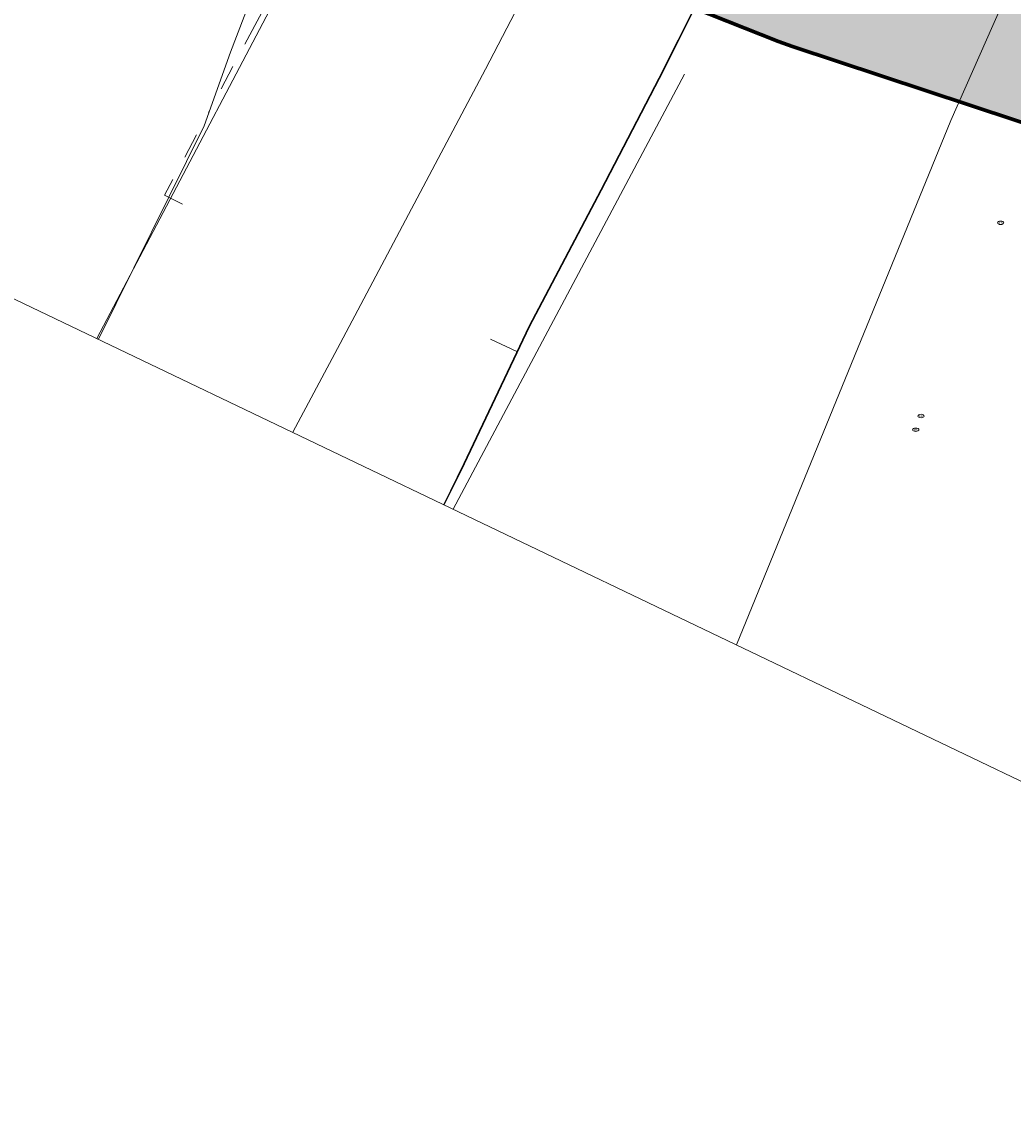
# Model space of a CAD drawing. Header units: metres. Extents: x 90551 to 91648, y 464474 to 467021.
# Tile 15 of 256: x 90966 to 91044, y 464474 to 464559. Entities that reach past the tile are written whole.
import ezdxf
from ezdxf.enums import TextEntityAlignment as Align
from ezdxf.lldxf.tags import DXFTag

# ---------------------------------------------------------------- set-up
doc = ezdxf.new("R2010")
doc.units = ezdxf.units.M
doc.linetypes.add('RI-OVERIG-SO', pattern=[17, 5, -2, 2, -2, 0, -2, 2, -2])
for name, color, linetype, lineweight in [('B-OI-IE-MEUBILAIR_GEMEENTE LEIDEN CLUSTER BEHEER AFD WT-S', 7, 'Continuous', 18), ('B-OI-KL-DATA_OVERIG_COMOL 5 VOF-G', 90, 'KL-DATA-SO', 18), ('B-OI-KL-ET_LS_230 V_COMOL 5 VOF-G', 190, 'KL-LS-SO', 18), ('B-OI-KL-ET_LS_400 V_LIANDER NV PAC 2AI68G2-G', 190, 'KL-LS-SO', 18), ('B-OI-KL-ET_LS_500 V_RIJKSWATERSTAAT WEST NEDERLAND ZUID-G', 190, 'KL-LS-SO', 18), ('B-OI-OG-INFO_COMOL 5 VOF-GV', 7, 'Continuous', 18), ('B-OI-RI-VRIJVERVAL_200_RIJKSWATERSTAAT WEST NEDERLAND ZUID-G', 210, 'RI-OVERIG-SO', 18)]:
    doc.layers.add(name, color=color, linetype=linetype, lineweight=lineweight)
doc.layers.add('B-OI-OG-INFO_EIS VOORZORGSMAATREGEL_DUNEA NV-GV', color=7, linetype='Continuous', lineweight=70, true_color=0xfa194b, transparency=0.8)
doc.layers.add('B-OI-OG-INFO_EIS VOORZORGSMAATREGEL_DUNEA NV-V', color=7, linetype='Continuous', lineweight=18, true_color=0xfa194b, transparency=0.8)
doc.styles.add('NLCS-ISO', font='NLCS-ISO.TTF')
tags = doc.linetypes.add('KL-DATA-SO', pattern='A,4,-1,[101,NLCS.SHX,S=0.5,R=0,X=0,Y=0],-1,4,-1,["D",Standard,S=1,R=0,X=-0.25,Y=-0.5],-1.5', length=12.5).pattern_tags.tags
tags[18] = DXFTag(74, 10)
tags = doc.linetypes.add('KL-LS-SO', pattern='A,4,-1,[103,NLCS.SHX,S=0.75,R=0,X=0,Y=0],-1,4,-1,["L",Standard,S=1,R=0,X=0,Y=-0.5],-2', length=13).pattern_tags.tags
tags[18] = DXFTag(74, 10)

# ---------------------------------------------------------------- blocks, each defined once
blk = doc.blocks.new('SIE-MEUBILAIR_PUT_KOLK-SO')
blk.add_ellipse((0, 0), major_axis=(1.25, 0), ratio=0.54)
at = {"style": 'NLCS-ISO'}
blk.add_text('klk', height=0.75, dxfattribs=at).set_placement((0.03, 0), align=Align.MIDDLE_CENTER)

msp = doc.modelspace()

# ---------------------------------------------------------------- hatches: boundary and pattern name
at = {"layer": 'B-OI-OG-INFO_EIS VOORZORGSMAATREGEL_DUNEA NV-V'}
msp.add_hatch(color=256, dxfattribs=at).paths.add_polyline_path([(91136.279, 464567.447), (91136.024, 464566.358), (91120.763, 464530.081), (91073.448, 464541.792), (91071.977, 464542.216), (91026.32, 464557.307), (91025.227, 464557.704), (90974.139, 464577.953), (90954.818, 464585.185), (90953.823, 464585.588), (90934.666, 464593.957), (90934.083, 464594.223), (90901.863, 464609.544), (90901.424, 464609.76), (90871.948, 464624.67), (90871.215, 464625.06), (90841.084, 464641.908), (90840.22, 464642.42), (90795.066, 464670.736), (90793.679, 464670.812), (90792.628, 464670.936), (90789.603, 464671.536), (90787.215, 464672.368), (90784.952, 464673.496), (90783.091, 464674.576), (90783.08, 464674.582), (90782.006, 464675.206), (90780.244, 464676.357), (90778.301, 464677.976), (90776.579, 464679.827), (90775.103, 464681.88), (90773.899, 464684.104), (90772.984, 464686.461), (90772.375, 464688.915), (90772.079, 464691.426), (90772.103, 464693.955), (90772.447, 464696.46), (90773.103, 464698.902), (90774.062, 464701.241), (90775.308, 464703.441), (90776.823, 464705.466), (90778.58, 464707.284), (90780.553, 464708.865), (90782.71, 464710.185), (90785.016, 464711.223), (90787.435, 464711.96), (90789.927, 464712.388), (90792.453, 464712.496), (90794.973, 464712.286), (90797.446, 464711.759), (90799.016, 464711.21), (90800.696, 464711.186), (90803.2, 464710.832), (90804.473, 464710.568), (90806.467, 464710.048), (90808.825, 464709.132), (90811.047, 464707.927), (90861.033, 464676.583), (90890.382, 464660.172), (90919.271, 464645.558), (90950.972, 464630.484), (90969.345, 464622.457), (90988.363, 464615.338), (90988.722, 464615.2), (91039.426, 464595.104), (91083.8, 464580.437)])

# ---------------------------------------------------------------- linework, layer by layer
at = {"layer": 'B-OI-KL-DATA_OVERIG_COMOL 5 VOF-G', "flags": 128}
msp.add_lwpolyline([(90998.877, 464521.192), (91000.465, 464524.426), (91005.583, 464535.219), (91011.261, 464545.981), (91015.837, 464554.777), (91020.422, 464563.933), (91021.3, 464567.037), (91020.819, 464569.352)], dxfattribs=at)
at = {"layer": 'B-OI-KL-ET_LS_230 V_COMOL 5 VOF-G', "flags": 128}
for points in [[(90971.623, 464534.245), (90979.959, 464551.046), (90982.019, 464556.855), (90984.658, 464563.733), (90987.672, 464570.497), (90992.158, 464578.105), (90994.173, 464585.95), (91021.929, 464642.213), (91023.827, 464644.766), (91028.685, 464653.958), (91066.627, 464736.241), (91102.466, 464818.911), (91135.771, 464902.739)], [(90998.832, 464521.214), (91000.42, 464524.448), (91005.538, 464535.241), (91011.216, 464546.004), (91015.792, 464554.8), (91020.376, 464563.951), (91021.249, 464567.039), (91020.497, 464570.654)], [(91002.511, 464534.255), (91004.6, 464533.264)]]:
    msp.add_lwpolyline(points, dxfattribs=at)
at = {"layer": 'B-OI-KL-ET_LS_400 V_LIANDER NV PAC 2AI68G2-G', "flags": 128}
for points in [[(91038.807, 464551.485), (91043.315, 464561.71)], [(91038.807, 464551.485), (91021.901, 464510.166)]]:
    msp.add_lwpolyline(points, dxfattribs=at)
at = {"layer": 'B-OI-KL-ET_LS_500 V_RIJKSWATERSTAAT WEST NEDERLAND ZUID-G', "flags": 128}
for points in [[(91148.56, 464914.59), (91134.64, 464918.79), (91126.29, 464888.12), (91117.03, 464860.3), (91107.34, 464832.43), (91101.5, 464816.27), (91092.85, 464792.31), (91090.32, 464785.41), (91089.24, 464782.46), (91078.07, 464779.79), (91077.36, 464779.62), (91067.28, 464777.21), (91066.52, 464777.03), (91068.02, 464769.04), (91067.76, 464761.65), (91065.8, 464749.6), (91059.81, 464731.61), (91046.96, 464698.44), (91040.13, 464680.36), (91039.53, 464678.89), (91029.01, 464653.23), (91027, 464648.34), (91025.38, 464642), (90993.64, 464577.06), (90993.62, 464577.01), (90990.32, 464570.1), (90971.493, 464534.307)], [(91148.3, 464913.91), (91138.02, 464880.2), (91124.46, 464839.22), (91114.69, 464811.48), (91112.46, 464805.16), (91097.32, 464764.34), (91086.92, 464737.81), (91074.74, 464708.65), (91063.58, 464682.68), (91051.04, 464654.31), (91039.43, 464630.3), (91026.88, 464603.8), (91016.15, 464582.5), (91002.12, 464555.51), (90990.68, 464533.89), (90986.945, 464526.907)], [(90961.39, 464736.09), (90962.18, 464737.68), (90966.29, 464745.97), (90970.56, 464754.67), (90974.3, 464762.18), (90978.41, 464770.39), (90982.26, 464777.67), (90985.21, 464783.22), (90988.66, 464788.65), (90992.45, 464793.47), (90996.31, 464797.53), (91000.69, 464801.18), (91003.88, 464803.39), (91007.21, 464805.24), (91010.32, 464806.53), (91014.02, 464807.93), (91017.95, 464809.02), (91021.75, 464809.62), (91025.74, 464809.88), (91029.65, 464810), (91035.53, 464809.3), (91040.16, 464808.53), (91043.27, 464807.44), (91043.46, 464807.96), (91043.78, 464808.85), (91046.05, 464815.27), (91046.25, 464815.83), (91051.06, 464814.02), (91057.58, 464810.08), (91062.28, 464806.53), (91065.72, 464802.87), (91069.83, 464797.8), (91072.42, 464793.62), (91076.17, 464786.06), (91078.07, 464779.79), (91077.36, 464779.62), (91067.28, 464777.21), (91066.52, 464777.03), (91068.02, 464769.04), (91067.76, 464761.65), (91065.8, 464749.6), (91059.81, 464731.61), (91046.96, 464698.44), (91040.13, 464680.36), (91039.53, 464678.89), (91029.01, 464653.23), (91027, 464648.34), (91025.38, 464642), (90993.64, 464577.06), (90993.62, 464577.01), (90990.32, 464570.1), (90971.493, 464534.307)], [(91029.01, 464653.23), (91027, 464648.34), (91025.38, 464642), (90993.64, 464577.06), (90993.62, 464577.01), (90990.32, 464570.1), (90971.493, 464534.307)], [(90999.589, 464520.851), (91017.8, 464555.14)]]:
    msp.add_lwpolyline(points, dxfattribs=at)
at = {"layer": 'B-OI-OG-INFO_COMOL 5 VOF-GV', "flags": 128}
msp.add_lwpolyline([(91197.286, 464839.819), (91193.805, 464813.691), (91136.024, 464566.358), (91097.212, 464474.097), (90832.344, 464600.949)], dxfattribs=at)
at = {"layer": 'B-OI-OG-INFO_EIS VOORZORGSMAATREGEL_DUNEA NV-GV', "flags": 128}
msp.add_lwpolyline([(90950.972, 464630.484), (90969.345, 464622.457), (90988.363, 464615.338), (90988.722, 464615.2), (91039.426, 464595.104), (91083.8, 464580.437), (91136.279, 464567.447), (91136.024, 464566.358), (91120.763, 464530.081), (91073.448, 464541.792), (91071.977, 464542.216), (91026.32, 464557.307), (91025.227, 464557.704), (90974.139, 464577.953), (90954.818, 464585.185)], dxfattribs=at)
at = {"layer": 'B-OI-RI-VRIJVERVAL_200_RIJKSWATERSTAAT WEST NEDERLAND ZUID-G', "flags": 128}
msp.add_lwpolyline([(91010.08, 464570.35), (90993.3, 464576.33), (90986.86, 464564.45), (90976.84, 464545.6), (90978.24, 464544.88)], dxfattribs=at)

# ---------------------------------------------------------------- block references
at = {"layer": 'B-OI-IE-MEUBILAIR_GEMEENTE LEIDEN CLUSTER BEHEER AFD WT-S', "xscale": 0.2, "yscale": 0.2, "zscale": 0.2}
for p in [(91042.731, 464543.416), (91036.454, 464528.188), (91036.038, 464527.107)]:
    msp.add_blockref('SIE-MEUBILAIR_PUT_KOLK-SO', p, dxfattribs=at)

doc.saveas('drawing.dxf')
